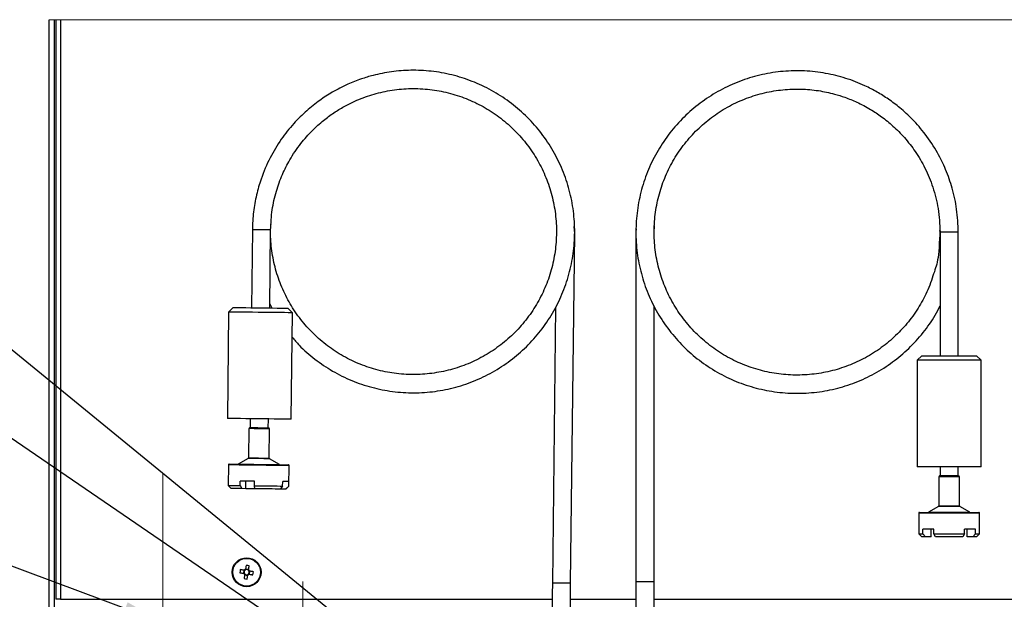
# Paper-space layout 'Specification Drawing' of a CAD drawing. Header units: millimetres. Extents: x 0 to 420, y 0 to 297.
# Tile 36 of 38: x 270 to 351, y 184 to 232. Entities that reach past the tile are written whole.
import ezdxf

# ---------------------------------------------------------------- set-up
doc = ezdxf.new("R2010")
doc.units = ezdxf.units.MM
doc.linetypes.add('CENTERX2', pattern=[20.32, 12.7, -2.54, 2.54, -2.54])
doc.dimstyles.new('SLDDIMSTYLE0', dxfattribs={"dimtxt": 0.18, "dimasz": 3.302, "dimexe": 0, "dimexo": 0.0625, "dimgap": 0, "dimtad": 0, "dimtih": 1, "dimtoh": 1, "dimdec": 0, "dimrnd": 1e-09, "dimzin": 0, "dimdsep": 46, "dimtxsty": 'Standard', "dimsah": 1, "dimcen": 0.09, "dimadec": 0, "dimazin": 0, "dimtfac": 3.302, "dimtdec": 0, "dimtofl": 0, "dimtmove": 0, "dimatfit": 3, "dimfxl": 1, "dimfrac": 2, "dimtolj": 1, "dimtzin": 0, "dimarcsym": 0})

psp = doc.layouts.new('Specification Drawing')

# ---------------------------------------------------------------- linework, layer by layer
at = {"color": 7, "linetype": 'Continuous', "lineweight": 18}
psp.add_line((387.0995, 231.5481), (272.1495, 231.5481), dxfattribs=at)
at = {"color": 7, "linetype": 'Continuous', "lineweight": 25}
for p, q in [((272.1495, 177.0201), (272.1495, 231.5481)), ((272.5495, 231.5481), (272.5495, 176.7998)), ((272.687, 231.5481), (272.687, 183.9231)), ((273.087, 231.5481), (273.087, 183.9231)), ((315.3429, 213.9887), (315.3091, 214.557)), ((321.8745, 214.0981), (321.9102, 214.6018)), ((288.8447, 214.2937), (288.7709, 207.883)), ((290.2708, 207.8658), (290.3446, 214.2764)), ((313.8361, 214.1035), (313.843, 214.0059)), ((315.012, 185.2406), (315.3429, 213.9887)), ((320.3891, 214.3627), (320.3745, 214.0981)), ((320.3745, 214.0981), (320.3745, 185.3481)), ((345.3745, 214.0981), (345.3745, 203.937)), ((346.8745, 214.0981), (345.3745, 214.0981)), ((346.8745, 203.937), (346.8745, 214.0981)), ((290.2748, 208.2126), (290.4441, 207.8638)), ((286.8917, 207.5297), (286.7909, 198.7802)), ((287.271, 207.9003), (286.8917, 207.5297)), ((292.1413, 207.4692), (291.7707, 207.8485)), ((292.0406, 198.7198), (292.1413, 207.4692)), ((313.773, 207.921), (313.5121, 185.2578)), ((321.8745, 185.3481), (321.8745, 207.9949)), ((343.8745, 203.937), (343.4995, 203.562)), ((343.4995, 203.562), (343.4995, 194.812)), ((348.7495, 203.562), (343.4995, 203.562)), ((343.8745, 203.937), (348.3745, 203.937)), ((348.7495, 203.562), (348.3745, 203.937)), ((348.7495, 194.812), (348.7495, 203.562)), ((288.6658, 198.7586), (288.6572, 198.0087)), ((290.1571, 197.9914), (290.1657, 198.7414)), ((288.565, 197.9473), (288.5373, 195.546)), ((290.2202, 195.5266), (290.2479, 197.9279)), ((288.5055, 195.4922), (287.6798, 195.0281)), ((291.0656, 194.9891), (290.2509, 195.4721)), ((286.872, 194.9665), (286.8526, 193.2792)), ((291.8523, 193.2216), (291.8717, 194.909)), ((348.7495, 194.812), (343.4995, 194.812)), ((345.3745, 194.812), (345.3745, 194.062)), ((346.8745, 194.062), (346.8745, 194.812)), ((287.8314, 193.2679), (287.8358, 193.6429)), ((288.3153, 193.0123), (288.3225, 193.6373)), ((289.0271, 193.2541), (289.0315, 193.6291)), ((291.3363, 193.2275), (291.3406, 193.6025)), ((291.831, 193.2218), (291.8354, 193.5968)), ((345.283, 193.9995), (345.283, 191.5981)), ((346.966, 193.9995), (345.283, 193.9995)), ((346.9035, 194.062), (345.3455, 194.062)), ((346.966, 191.5981), (346.966, 193.9995)), ((286.8526, 193.2792), (287.0997, 193.0263)), ((287.8314, 193.2679), (287.9807, 193.0162)), ((288.3153, 193.0123), (287.9807, 193.0162)), ((289.0568, 193.0038), (289.0271, 193.2541)), ((291.3363, 193.2275), (291.135, 192.9798)), ((291.5803, 192.9747), (291.135, 192.9798)), ((291.5803, 192.9747), (291.831, 193.2218)), ((291.5994, 192.9745), (291.5803, 192.9747)), ((291.5994, 192.9745), (291.8523, 193.2216)), ((291.831, 193.2218), (291.8523, 193.2216)), ((343.687, 191.062), (346.1245, 191.062)), ((345.2517, 191.544), (344.4315, 191.0704)), ((344.4315, 191.0704), (347.8175, 191.0704)), ((346.9972, 191.544), (345.2517, 191.544)), ((345.283, 191.5981), (346.1245, 191.5981)), ((346.1245, 191.5981), (346.966, 191.5981)), ((346.1245, 191.062), (348.562, 191.062)), ((347.8175, 191.0704), (346.9972, 191.544)), ((343.6245, 190.9995), (343.6245, 189.312)), ((346.1245, 190.9995), (343.6245, 190.9995)), ((348.6245, 190.9995), (346.1245, 190.9995)), ((348.6245, 189.312), (348.6245, 190.9995)), ((344.8745, 189.687), (343.9594, 189.687)), ((343.9594, 189.312), (343.9594, 189.687)), ((344.6522, 189.062), (344.6522, 189.687)), ((344.8745, 189.312), (344.8745, 189.687)), ((348.2896, 189.687), (347.3745, 189.687)), ((347.3745, 189.312), (347.3745, 189.687)), ((347.5967, 189.062), (347.5967, 189.687)), ((348.2896, 189.312), (348.2896, 189.687)), ((343.6245, 189.312), (343.8745, 189.062)), ((343.6245, 189.312), (343.9594, 189.312)), ((344.1759, 189.062), (343.8745, 189.062)), ((343.9594, 189.312), (344.1759, 189.062)), ((344.6522, 189.062), (344.1759, 189.062)), ((344.8745, 189.312), (347.3745, 189.312)), ((344.9995, 189.062), (344.8745, 189.312)), ((347.2495, 189.062), (344.9995, 189.062)), ((347.3745, 189.312), (347.2495, 189.062)), ((348.073, 189.062), (347.5967, 189.062)), ((348.073, 189.062), (348.2896, 189.312)), ((348.3745, 189.062), (348.073, 189.062)), ((348.2896, 189.312), (348.6245, 189.312)), ((348.3745, 189.062), (348.6245, 189.312)), ((288.1521, 186.3142), (288.1112, 186.06)), ((288.5406, 186.3706), (288.2864, 186.4114)), ((288.597, 185.982), (288.6378, 186.2362)), ((288.2084, 185.9257), (288.4626, 185.8848)), ((320.3745, 185.3481), (320.3745, 176.5981)), ((321.8745, 185.3481), (320.3745, 185.3481)), ((321.8745, 176.5981), (321.8745, 185.3481)), ((273.087, 183.9231), (272.687, 183.9231)), ((273.087, 183.9231), (313.4967, 183.9231)), ((314.9968, 183.9231), (320.3745, 183.9231)), ((321.8745, 183.9231), (386.162, 183.9231))]:
    psp.add_line(p, q, dxfattribs=at)
at = {"color": 7, "linetype": 'CENTERX2', "lineweight": 18, "ltscale": 2.25}
for p, q in [((281.4995, 178.4481), (281.4995, 194.1981)), ((292.9995, 176.3981), (292.9995, 185.3981))]:
    psp.add_line(p, q, dxfattribs=at)
at = {"color": 7, "linetype": 'Continuous', "lineweight": 25, "flags": 128}
for points in [[(290.3446, 214.2764), (290.3332, 214.2766), (290.2441, 214.2776), (290.0767, 214.2795), (289.8511, 214.2821), (289.5946, 214.2851), (289.3381, 214.288), (289.1125, 214.2906), (288.9451, 214.2925), (288.856, 214.2936), (288.8447, 214.2937)], [(287.0919, 207.5273), (286.9484, 207.529), (286.8924, 207.5296), (286.8917, 207.5297)], [(292.1413, 207.4692), (292.1072, 207.4696), (291.9857, 207.471), (291.78, 207.4734), (291.4973, 207.4766), (291.1471, 207.4807), (290.7414, 207.4853), (290.2939, 207.4905), (289.82, 207.4959), (289.3358, 207.5015), (288.8577, 207.507), (288.402, 207.5123), (287.9843, 207.5171), (287.6188, 207.5213), (287.3179, 207.5247), (287.0919, 207.5273)], [(287.271, 207.9003), (287.3116, 207.8998), (287.4426, 207.8983)], [(287.4426, 207.8983), (287.6586, 207.8958), (287.9508, 207.8925), (288.3074, 207.8884), (288.7136, 207.8837), (289.1529, 207.8786), (289.6072, 207.8734), (290.058, 207.8682), (290.4868, 207.8633), (290.876, 207.8588), (291.2098, 207.855), (291.4744, 207.8519), (291.6591, 207.8498), (291.7562, 207.8487), (291.7707, 207.8485)], [(286.9911, 198.7779), (286.8477, 198.7796), (286.7917, 198.7802), (286.7909, 198.7802)], [(292.0406, 198.7198), (292.0065, 198.7202), (291.8849, 198.7216), (291.6793, 198.724), (291.3965, 198.7272), (291.0464, 198.7312), (290.6406, 198.7359), (290.1932, 198.7411), (289.7193, 198.7465), (289.2351, 198.7521), (288.757, 198.7576), (288.3013, 198.7628), (287.8836, 198.7677), (287.5181, 198.7719), (287.2172, 198.7753), (286.9911, 198.7779)], [(288.6291, 197.9465), (288.5666, 197.9472), (288.565, 197.9473)], [(288.6876, 198.0083), (288.6289, 198.009), (288.6282, 198.009)], [(290.2479, 197.9279), (290.2434, 197.9279), (290.17, 197.9288), (290.0138, 197.9306), (289.7918, 197.9331), (289.5281, 197.9362), (289.2511, 197.9394), (288.991, 197.9424), (288.7759, 197.9448), (288.6291, 197.9465)], [(290.1861, 197.9911), (290.1501, 197.9915), (290.0253, 197.9929), (289.8259, 197.9952), (289.576, 197.9981), (289.3058, 198.0012), (289.0477, 198.0042), (288.833, 198.0067), (288.6876, 198.0083)], [(288.572, 195.4915), (288.5072, 195.4922), (288.5055, 195.4922)], [(288.5373, 195.546), (288.5591, 195.5457), (288.6652, 195.5445), (288.8486, 195.5424), (289.0895, 195.5396), (289.3617, 195.5365), (289.6358, 195.5333), (289.882, 195.5305), (290.0737, 195.5283), (290.1901, 195.527), (290.2202, 195.5266)], [(290.2509, 195.4721), (290.2462, 195.4722), (290.1701, 195.4731), (290.0081, 195.4749), (289.7779, 195.4776), (289.5043, 195.4807), (289.2171, 195.484), (288.9473, 195.4871), (288.7242, 195.4897), (288.572, 195.4915)], [(291.8717, 194.909), (291.8322, 194.9094), (291.7039, 194.9109), (291.4913, 194.9134), (291.2022, 194.9167), (290.8469, 194.9208), (290.4382, 194.9255), (289.9911, 194.9306), (289.5215, 194.936), (289.0466, 194.9415), (288.5834, 194.9468), (288.1487, 194.9518), (287.7582, 194.9563), (287.426, 194.9602), (287.1642, 194.9632), (286.9821, 194.9653), (286.8865, 194.9664), (286.872, 194.9665)], [(286.9353, 195.0283), (286.9493, 195.0282), (287.0426, 195.0271), (287.2201, 195.025), (287.4754, 195.0221), (287.7993, 195.0184), (288.18, 195.014), (288.6038, 195.0091), (289.0554, 195.0039), (289.5185, 194.9986), (289.9763, 194.9933), (290.4123, 194.9883), (290.8107, 194.9837), (291.1571, 194.9797), (291.4391, 194.9765), (291.6463, 194.9741), (291.7714, 194.9726), (291.8099, 194.9722)], [(287.6798, 195.0281), (287.7015, 195.0279), (287.8089, 195.0266)], [(287.8089, 195.0266), (288.0006, 195.0244), (288.2663, 195.0214), (288.5916, 195.0176), (288.959, 195.0134), (289.3487, 195.0089), (289.7398, 195.0044), (290.111, 195.0001), (290.4424, 194.9963), (290.7162, 194.9932), (290.9175, 194.9908), (291.0356, 194.9895), (291.0656, 194.9891)], [(289.0315, 193.6291), (288.87, 193.631), (288.7107, 193.6328), (288.5542, 193.6346), (288.401, 193.6364), (288.252, 193.6381), (288.1077, 193.6397), (287.9688, 193.6413), (287.8358, 193.6429)], [(291.8354, 193.5968), (291.8088, 193.5971), (291.7717, 193.5976), (291.7243, 193.5981), (291.6667, 193.5988), (291.5992, 193.5995), (291.5222, 193.6004), (291.4359, 193.6014), (291.3406, 193.6025)], [(286.8526, 193.2792), (286.8741, 193.2789), (286.9381, 193.2782), (287.0433, 193.277), (287.188, 193.2753), (287.3698, 193.2732), (287.5855, 193.2707), (287.8314, 193.2679)], [(287.9807, 193.0162), (287.7593, 193.0187), (287.5652, 193.0209), (287.4016, 193.0228), (287.2713, 193.0243), (287.1766, 193.0254), (287.1191, 193.0261), (287.0997, 193.0263)], [(289.0568, 193.0038), (288.909, 193.0055), (288.6984, 193.0079), (288.4991, 193.0102), (288.3153, 193.0123)], [(289.0271, 193.2541), (289.3535, 193.2504), (289.6797, 193.2466), (290.0004, 193.2429), (290.31, 193.2394), (290.6032, 193.236), (290.875, 193.2328), (291.1208, 193.23), (291.3363, 193.2275)], [(291.135, 192.9798), (290.9411, 192.9821), (290.7199, 192.9846), (290.4753, 192.9874), (290.2114, 192.9905), (289.9327, 192.9937), (289.6441, 192.997), (289.3505, 193.0004), (289.0568, 193.0038)], [(288.1725, 186.311), (288.1323, 186.3174), (288.0921, 186.3239), (288.0521, 186.3303), (288.0122, 186.3367), (287.9725, 186.3431), (287.933, 186.3494), (287.8937, 186.3557), (287.8546, 186.362)], [(288.3342, 186.7089), (288.3279, 186.6698), (288.3216, 186.6304), (288.3152, 186.5909), (288.3088, 186.5512), (288.3024, 186.5114), (288.296, 186.4713), (288.2896, 186.4312), (288.2831, 186.3909)], [(288.5374, 186.3501), (288.5438, 186.3904), (288.5503, 186.4305), (288.5567, 186.4705), (288.5631, 186.5104), (288.5695, 186.5501), (288.5758, 186.5896), (288.5821, 186.629), (288.5884, 186.6681)], [(288.9353, 186.1885), (288.8962, 186.1947), (288.8568, 186.2011), (288.8173, 186.2074), (288.7776, 186.2138), (288.7378, 186.2202), (288.6977, 186.2266), (288.6576, 186.2331), (288.6174, 186.2395)], [(287.8137, 186.1078), (287.8529, 186.1015), (287.8922, 186.0952), (287.9317, 186.0888), (287.9714, 186.0825), (288.0113, 186.076), (288.0513, 186.0696), (288.0914, 186.0632), (288.1317, 186.0567)], [(288.2117, 185.9461), (288.2052, 185.9059), (288.1988, 185.8657), (288.1923, 185.8257), (288.1859, 185.7858), (288.1796, 185.7461), (288.1732, 185.7066), (288.1669, 185.6673), (288.1606, 185.6282)], [(288.4149, 185.5873), (288.4211, 185.6265), (288.4275, 185.6658), (288.4338, 185.7053), (288.4402, 185.745), (288.4466, 185.7849), (288.453, 185.8249), (288.4595, 185.865), (288.4659, 185.9053)], [(288.5765, 185.9853), (288.6168, 185.9788), (288.6569, 185.9724), (288.6969, 185.9659), (288.7368, 185.9595), (288.7765, 185.9532), (288.816, 185.9468), (288.8553, 185.9405), (288.8945, 185.9342)], [(313.5121, 185.2578), (313.5015, 184.3433), (313.4911, 183.4387), (313.4809, 182.5541), (313.4711, 181.6991), (313.4617, 180.8831), (313.4529, 180.115), (313.4447, 179.4033), (313.4372, 178.7557), (313.4306, 178.1794), (313.4248, 177.6806), (313.42, 177.2648), (313.4163, 176.9366), (313.4135, 176.6996), (313.4119, 176.5563), (313.4113, 176.5084)], [(315.012, 185.2406), (315.0114, 185.2406), (314.9558, 185.2412), (314.8167, 185.2428), (314.6106, 185.2452), (314.3624, 185.248), (314.1022, 185.251), (313.8612, 185.2538), (313.6686, 185.256), (313.5475, 185.2574), (313.5121, 185.2578)], [(314.9112, 176.4911), (314.9118, 176.5391), (314.9134, 176.6823), (314.9162, 176.9194), (314.9199, 177.2476), (314.9247, 177.6633), (314.9305, 178.1621), (314.9371, 178.7385), (314.9446, 179.3861), (314.9528, 180.0978), (314.9616, 180.8659), (314.971, 181.6819), (314.9808, 182.5368), (314.991, 183.4215), (315.0014, 184.326), (315.012, 185.2406)]]:
    psp.add_lwpolyline(points, dxfattribs=at)
at = {"color": 7, "linetype": 'Continuous', "lineweight": 25}
for radius in [1.1875, 1.1391]:
    psp.add_circle((288.3745, 186.1481), radius, dxfattribs=at)
for centre, radius, start, end in [((288.6275, 197.9465), 0.0625, 89.330754, 179.344152), ((290.1854, 197.9286), 0.0625, 359.349188, 89.339378), ((288.4748, 195.5467), 0.0625, 299.350165, 359.338488), ((290.2827, 195.5259), 0.0625, 179.345685, 239.34601), ((286.9345, 194.9658), 0.0625, 89.337449, 179.344208), ((287.6491, 195.0826), 0.0625, 269.347419, 299.345894), ((291.0975, 195.0429), 0.0625, 239.347024, 269.334938), ((291.8092, 194.9097), 0.0625, 359.337449, 89.344208), ((345.3455, 193.9995), 0.0625, 90.001521, 179.995063), ((346.9035, 193.9995), 0.0625, 0.004937, 89.998479), ((343.687, 190.9995), 0.0625, 90.001521, 180.001894), ((344.4002, 191.1245), 0.0625, 270.006439, 299.999197), ((345.2205, 191.5981), 0.0625, 300.014808, 359.990512), ((347.0285, 191.5981), 0.0625, 180.00778, 239.992815), ((347.8488, 191.1245), 0.0625, 240.000803, 269.996977), ((348.562, 190.9995), 0.0625, 359.998106, 89.998479), ((292.1826, 185.5366), 4.4061, 169.202241, 172.551202), ((288.3745, 186.1481), 0.2127, 133.634704, 208.118739), ((288.3745, 186.1482), 0.2594, 110.620367, 141.134096), ((288.3743, 186.1483), 0.2125, 118.106711, 133.644239), ((288.3745, 186.1481), 0.2127, 43.634704, 118.118739), ((287.765, 182.3527), 4.3932, 79.197115, 82.555803), ((288.3745, 186.1481), 0.2128, 313.640584, 28.112859), ((288.3745, 186.1481), 0.2128, 28.125308, 43.637685), ((288.3745, 186.1481), 0.2595, 20.630324, 51.124138), ((284.5692, 186.7591), 4.4032, 349.202779, 352.553937), ((288.3746, 186.1482), 0.2595, 200.630324, 231.124138), ((288.9843, 189.9455), 4.3952, 259.198089, 262.555354), ((288.3746, 186.1482), 0.2128, 208.125308, 223.637685), ((288.3745, 186.1481), 0.2127, 223.632978, 298.119939), ((288.3746, 186.148), 0.2594, 290.620367, 321.134096), ((288.3745, 186.1481), 0.2127, 298.11184, 313.630401)]:
    psp.add_arc(centre, radius, start, end, dxfattribs=at)
for points, knots in [([(292.1182, 205.4645), (292.3055, 205.2407), (292.8648, 204.5723), (293.9788, 203.628), (295.4236, 202.6458), (296.9954, 201.8701), (298.6514, 201.3065), (300.3672, 200.9655), (302.1145, 200.8526), (303.861, 200.9709), (305.5756, 201.3172), (307.2307, 201.8856), (308.7979, 202.6678), (310.2467, 203.648), (311.5545, 204.8096), (312.6995, 206.1347), (313.6592, 207.5977), (314.4184, 209.173), (314.9646, 210.8355), (315.2873, 212.556), (315.381, 214.3023), (315.245, 216.0462), (314.8803, 217.7593), (314.2939, 219.4075), (313.4967, 220.9643), (312.5009, 222.4043), (311.3243, 223.7003), (309.9887, 224.8299), (308.5158, 225.7749), (306.9298, 226.5185), (305.2662, 227.0448), (303.573, 227.3451), (301.8998, 227.4238), (300.2943, 227.2999), (298.9345, 227.0302), (297.7413, 226.6721), (296.6114, 226.2278), (295.4635, 225.6389), (294.3348, 224.9079), (293.2646, 224.0556), (292.1941, 222.9949), (291.1709, 221.7063), (290.2532, 220.182), (289.592, 218.6336), (289.1632, 217.1343), (288.9075, 215.7421), (288.8659, 214.7822), (288.8447, 214.2937)], [0, 0, 0, 0, 0.0118886, 0.035508, 0.0592158, 0.0830277, 0.1067364, 0.1303612, 0.1541582, 0.1779348, 0.2015402, 0.2252863, 0.2490948, 0.272759, 0.2964178, 0.3202225, 0.3439664, 0.3675645, 0.3913315, 0.4151225, 0.4387436, 0.4624429, 0.486251, 0.5099614, 0.533579, 0.5573715, 0.5811503, 0.604757, 0.6284987, 0.6523096, 0.675983, 0.6994489, 0.7222375, 0.7441107, 0.7649555, 0.7786382, 0.7948704, 0.8144024, 0.831142, 0.8496333, 0.8700965, 0.892465, 0.9165599, 0.9424484, 0.9608573, 0.9800802, 1, 1, 1, 1]), ([(346.8745, 214.0981), (346.849, 214.7241), (346.7994, 215.9391), (346.4203, 217.6663), (345.8808, 219.2156), (345.1477, 220.7096), (344.2354, 222.0965), (343.1751, 223.3237), (342.1442, 224.2732), (341.1645, 225.0135), (340.2037, 225.6172), (339.0429, 226.2173), (337.6349, 226.7649), (335.9668, 227.1775), (334.2401, 227.3723), (332.4911, 227.3382), (330.762, 227.0744), (329.0827, 226.5863), (327.4801, 225.8809), (325.9855, 224.9712), (324.6239, 223.874), (323.4171, 222.6067), (322.3872, 221.1908), (321.5532, 219.6534), (320.9278, 218.0195), (320.5222, 216.3154), (320.3448, 214.5746), (320.3972, 212.8261), (320.6789, 211.0981), (321.1859, 209.4225), (321.9079, 207.8293), (322.8329, 206.3439), (323.9466, 204.9919), (325.2268, 203.7998), (326.652, 202.7859), (328.1998, 201.9672), (329.8408, 201.3599), (331.5462, 200.9734), (333.2887, 200.8138), (335.038, 200.8851), (336.7609, 201.1853), (338.4298, 201.7089), (340.0177, 202.4484), (341.492, 203.3898), (342.8326, 204.5147), (344.0041, 205.8123), (344.8629, 206.996), (345.2475, 207.7781), (345.3745, 208.0363)], [0, 0, 0, 0, 0.0244039, 0.0473668, 0.068679, 0.0882891, 0.1121526, 0.1332408, 0.1514113, 0.1667367, 0.1810911, 0.1956313, 0.2176689, 0.2398667, 0.2624961, 0.2852733, 0.3079217, 0.3305444, 0.3533151, 0.3760382, 0.3986151, 0.4213507, 0.4441198, 0.4667309, 0.4893999, 0.5121827, 0.5348813, 0.5574762, 0.5802384, 0.6029956, 0.6255853, 0.6482925, 0.6710736, 0.6937311, 0.7163504, 0.7391216, 0.7618497, 0.7844258, 0.8071559, 0.8299238, 0.8525369, 0.875197, 0.8979763, 0.9206768, 0.9432663, 0.9660243, 0.9887838, 1, 1, 1, 1]), ([(290.3446, 214.2764), (290.3736, 214.8313), (290.4299, 215.9082), (290.7838, 217.4358), (291.2779, 218.8041), (291.9432, 220.1214), (292.7664, 221.3419), (293.7191, 222.4193), (294.643, 223.2508), (295.5193, 223.8972), (296.3774, 224.4227), (297.4128, 224.943), (298.6669, 225.4142), (300.1503, 225.763), (301.6834, 225.9181), (303.234, 225.87), (304.7645, 225.6184), (306.2487, 225.1685), (307.6625, 224.5266), (308.9785, 223.7047), (310.1747, 222.7179), (311.2319, 221.5818), (312.1306, 220.3158), (312.8545, 218.944), (313.3924, 217.4888), (313.7346, 215.9736), (313.8742, 214.4281), (313.8099, 212.8783), (313.5424, 211.3489), (313.0758, 209.8682), (312.4193, 208.4628), (311.5839, 207.1551), (310.5825, 205.9676), (309.4351, 204.9236), (308.161, 204.0391), (306.7802, 203.3289), (305.3189, 202.8072), (303.8027, 202.4818), (302.2559, 202.3581), (300.7055, 202.4392), (299.1808, 202.723), (297.7062, 203.2043), (296.3059, 203.8763), (295.0077, 204.7259), (293.8324, 205.738), (292.7993, 206.8968), (291.9277, 208.1817), (291.2337, 209.5686), (290.7243, 211.0354), (290.4239, 212.5571), (290.3089, 213.8172), (290.3681, 214.5554), (290.3861, 214.7796)], [0, 0, 0, 0, 0.0224009, 0.0434789, 0.0630418, 0.0810423, 0.1029471, 0.1223044, 0.1389835, 0.153051, 0.1662271, 0.1795739, 0.1998026, 0.2201784, 0.2409504, 0.261858, 0.2826475, 0.3034133, 0.324315, 0.345173, 0.3658968, 0.3867662, 0.4076664, 0.4284216, 0.4492299, 0.4701427, 0.4909782, 0.5117186, 0.5326125, 0.5535017, 0.5742373, 0.5950806, 0.6159919, 0.6367896, 0.6575524, 0.6784545, 0.699317, 0.7200402, 0.7409046, 0.7618036, 0.7825607, 0.8033609, 0.8242704, 0.8451076, 0.865843, 0.886733, 0.9076244, 0.9283627, 0.9492023, 0.9701159, 0.9909217, 1, 1, 1, 1]), ([(345.3665, 214.1956), (345.3702, 214.1188), (345.3748, 214.0244), (345.3724, 214.7216), (345.3058, 212.0165), (344.9937, 211.1364), (344.4883, 209.4967), (343.7947, 208.1558), (342.9246, 206.8583), (341.8924, 205.7021), (340.718, 204.6882), (339.4205, 203.8379), (338.0205, 203.1646), (336.5459, 202.6821), (335.0211, 202.3971), (333.4705, 202.3149), (331.923, 202.4376), (330.4062, 202.7622), (328.9443, 203.2831), (327.5626, 203.9927), (326.2879, 204.8767), (325.1401, 205.9201), (324.1383, 207.1067), (323.3022, 208.4138), (322.6451, 209.8185), (322.1777, 211.2983), (321.9092, 212.8272), (321.8439, 214.3766), (321.9823, 215.9217), (322.3232, 217.437), (322.86, 218.8925), (323.5828, 220.2648), (324.4805, 221.5315), (325.5371, 222.6688), (326.7329, 223.6567), (328.0486, 224.4797), (329.4626, 225.1228), (330.9431, 225.5726), (332.4476, 225.8216), (333.9321, 225.8743), (335.3545, 225.748), (336.5575, 225.495), (337.6119, 225.1653), (338.6093, 224.7597), (339.6212, 224.2258), (340.6146, 223.5661), (341.5548, 222.7994), (342.4933, 221.848), (343.3872, 220.6949), (344.1866, 219.3338), (344.8313, 217.7628), (345.2846, 215.9949), (345.3439, 214.7427), (345.3745, 214.0981)], [0, 0, 0, 0, 0.0017125, 0.0021032, 0.0233728, 0.0443764, 0.0653225, 0.0861464, 0.1071225, 0.1281155, 0.1489573, 0.1698773, 0.1908889, 0.2118096, 0.2326563, 0.2536549, 0.2746355, 0.2954651, 0.3164188, 0.3374275, 0.3583089, 0.3791856, 0.400191, 0.4211427, 0.4419658, 0.4629379, 0.4839312, 0.5047746, 0.525687, 0.5466954, 0.5676176, 0.5884579, 0.6094525, 0.6304351, 0.6512658, 0.6722155, 0.6932264, 0.7141159, 0.7348224, 0.7549312, 0.7742321, 0.7926258, 0.8046994, 0.8190228, 0.8362579, 0.851029, 0.8673458, 0.8854027, 0.9051407, 0.9264022, 0.9492463, 0.973874, 1, 1, 1, 1])]:
    psp.add_open_spline(points, degree=3, knots=knots, dxfattribs=at)

# ---------------------------------------------------------------- leaders
at = {"color": 7, "linetype": 'Continuous', "lineweight": 0}
for points in [[(300.8113, 178.4817), (265.9026, 207.0012)], [(292.9995, 180.7687), (265.3768, 199.6502)], [(281.4995, 182.0196), (264.8471, 188.215)]]:
    psp.add_leader(points, dimstyle='SLDDIMSTYLE0', dxfattribs=at)

doc.saveas('drawing.dxf')
